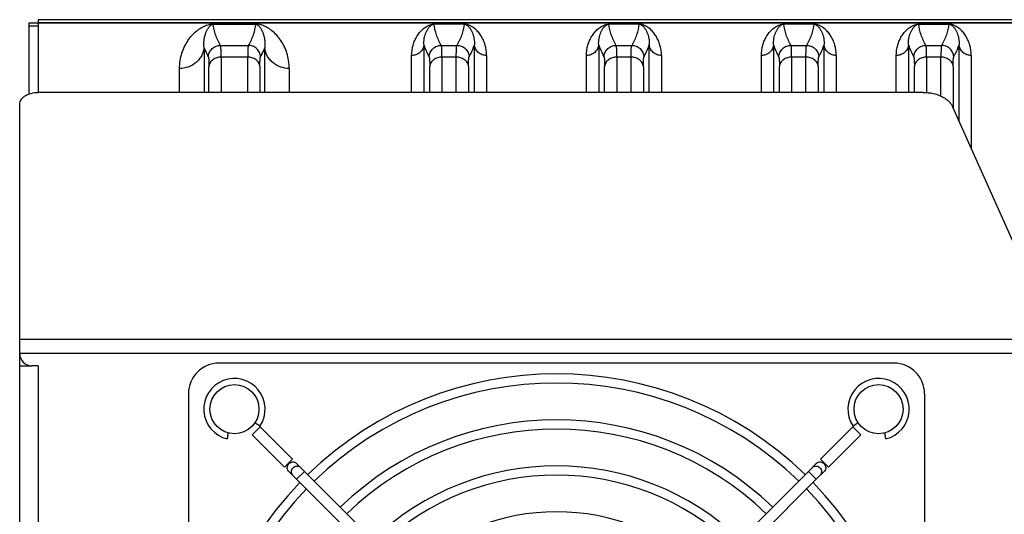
# Model space of a CAD drawing. Extents: x -849 to 1181, y 8 to 1248.
# Tile 2 of 35: x -482 to -321, y 322 to 403. Entities that reach past the tile are written whole.
import ezdxf

# ---------------------------------------------------------------- set-up
doc = ezdxf.new("R2010")
doc.units = 0
doc.header["$LTSCALE"] = 65.395
doc.layers.get('0').update_dxf_attribs({"linetype": 'CONTINUOUS'})

msp = doc.modelspace()

# ---------------------------------------------------------------- linework, layer by layer
at = {"color": 6, "linetype": 'CONTINUOUS'}
for p, q in [((-480.23, 402.03), (-480.23, 390.41)), ((-480.23, 402.03), (-478.73, 402.03)), ((-480.23, 401.53), (-478.73, 401.53)), ((-478.73, 402.53), (-478.73, 402.03)), ((-295.23, 402.53), (-478.73, 402.53)), ((-478.73, 402.02), (-478.73, 390.67)), ((-334.47, 390.67), (-478.73, 390.67)), ((-481.73, 348.13), (-481.73, 388.74)), ((-329.66, 388.34), (-319.43, 365.39)), ((-481.73, 226.97), (-481.73, 346.09)), ((-339.23, 346.53), (-449.23, 346.53)), ((-454.23, 341.53), (-454.23, 231.53)), ((-334.23, 341.53), (-334.23, 231.53)), ((-447.91, 334.17), (-448.03, 334.2)), ((-399.11, 290.14), (-436.59, 327.62)), ((-397.84, 291.41), (-435.32, 328.89)), ((-390.63, 291.41), (-353.15, 328.89)), ((-351.88, 327.62), (-389.35, 290.14))]:
    msp.add_line(p, q, dxfattribs=at)
at = {"color": 2, "linetype": 'CONTINUOUS'}
for p, q in [((-478.73, 402.03), (-478.73, 402.02)), ((-309.73, 402.03), (-478.73, 402.03)), ((-478.73, 402.02), (-308.08, 402.02)), ((-481.73, 346.09), (-481.73, 348.13)), ((-481.73, 346.09), (-479.78, 346.09)), ((-480.23, 346.09), (-480.23, 346.16)), ((-478.73, 346.09), (-479.73, 346.09)), ((-443.83, 334.86), (-442.56, 336.13)), ((-442.57, 336.26), (-443.41, 336.81)), ((-442.56, 336.13), (-437.28, 330.85)), ((-351.19, 330.85), (-345.91, 336.13)), ((-345.91, 336.13), (-344.63, 334.86)), ((-345.06, 336.81), (-345.89, 336.26)), ((-438.55, 329.58), (-443.83, 334.86)), ((-344.63, 334.86), (-349.92, 329.58)), ((-437.28, 330.85), (-438.55, 329.58)), ((-349.92, 329.58), (-351.19, 330.85)), ((-436.64, 330.21), (-435.32, 328.89)), ((-353.15, 328.89), (-351.83, 330.21)), ((-436.59, 327.62), (-437.91, 328.93)), ((-350.56, 328.93), (-351.88, 327.62))]:
    msp.add_line(p, q, dxfattribs=at)
at = {"color": 9, "linetype": 'CONTINUOUS'}
for p, q in [((-450.18, 401.82), (-450.18, 401.79)), ((-450.18, 401.82), (-443.29, 401.82)), ((-443.29, 401.79), (-450.18, 401.79)), ((-443.29, 401.79), (-443.29, 401.82)), ((-414.18, 401.81), (-414.18, 401.8)), ((-409.29, 401.81), (-414.18, 401.81)), ((-409.29, 401.8), (-414.18, 401.8)), ((-409.29, 401.81), (-409.29, 401.8)), ((-385.68, 401.81), (-385.68, 401.8)), ((-380.79, 401.81), (-385.68, 401.81)), ((-380.79, 401.8), (-385.68, 401.8)), ((-380.79, 401.81), (-380.79, 401.8)), ((-357.18, 401.81), (-357.18, 401.8)), ((-352.29, 401.81), (-357.18, 401.81)), ((-352.29, 401.8), (-357.18, 401.8)), ((-352.29, 401.81), (-352.29, 401.8)), ((-335.18, 401.8), (-335.18, 401.81)), ((-335.18, 401.81), (-330.29, 401.81)), ((-330.29, 401.8), (-335.18, 401.8)), ((-330.29, 401.8), (-330.29, 401.81)), ((-449, 398.35), (-444.47, 398.35)), ((-415.85, 398.43), (-415.85, 390.67)), ((-413, 398.35), (-410.47, 398.35)), ((-407.62, 390.67), (-407.62, 398.43)), ((-387.35, 398.43), (-387.35, 390.67)), ((-384.5, 398.35), (-381.97, 398.35)), ((-379.12, 390.67), (-379.12, 398.43)), ((-358.85, 398.43), (-358.85, 390.67)), ((-356, 398.35), (-353.47, 398.35)), ((-350.62, 390.67), (-350.62, 398.43)), ((-336.85, 398.43), (-336.85, 390.67)), ((-334, 398.35), (-331.47, 398.35)), ((-328.62, 385.99), (-328.62, 398.43)), ((-451.69, 397.97), (-451.69, 390.67)), ((-448.9, 396.44), (-448.9, 390.67)), ((-444.57, 396.44), (-448.9, 396.44)), ((-444.57, 390.67), (-444.57, 396.44)), ((-441.78, 390.67), (-441.78, 397.97)), ((-417.84, 390.67), (-417.84, 396.7)), ((-412.9, 396.44), (-412.9, 390.67)), ((-410.57, 396.44), (-412.9, 396.44)), ((-410.57, 390.67), (-410.57, 396.44)), ((-405.62, 396.7), (-405.62, 390.67)), ((-389.34, 390.67), (-389.34, 396.7)), ((-384.4, 396.44), (-384.4, 390.67)), ((-382.07, 396.44), (-384.4, 396.44)), ((-382.07, 390.67), (-382.07, 396.44)), ((-377.12, 396.7), (-377.12, 390.67)), ((-360.84, 390.67), (-360.84, 396.7)), ((-355.9, 396.44), (-355.9, 390.67)), ((-353.57, 396.44), (-355.9, 396.44)), ((-353.57, 390.67), (-353.57, 396.44)), ((-348.62, 396.7), (-348.62, 390.67)), ((-338.84, 390.67), (-338.84, 396.7)), ((-333.9, 396.44), (-333.9, 390.65)), ((-331.57, 396.44), (-333.9, 396.44)), ((-331.57, 390.07), (-331.57, 396.44)), ((-326.62, 396.7), (-326.62, 381.53)), ((-450.89, 390.67), (-450.89, 394.91)), ((-442.57, 394.91), (-442.57, 390.67)), ((-414.89, 390.67), (-414.89, 394.91)), ((-408.57, 394.91), (-408.57, 390.67)), ((-386.39, 390.67), (-386.39, 394.91)), ((-380.07, 394.91), (-380.07, 390.67)), ((-357.89, 390.67), (-357.89, 394.91)), ((-351.57, 394.91), (-351.57, 390.67)), ((-335.89, 390.67), (-335.89, 394.91)), ((-329.57, 394.91), (-329.57, 388.14)), ((-455.68, 390.67), (-455.68, 394.58)), ((-437.79, 394.58), (-437.79, 390.67)), ((-481.73, 350.43), (-319.23, 350.43)), ((-319.23, 348.13), (-481.73, 348.13)), ((-478.73, 346.09), (-478.73, 226.97)), ((-435.32, 328.89), (-436.59, 327.62)), ((-351.88, 327.62), (-353.15, 328.89))]:
    msp.add_line(p, q, dxfattribs=at)
at = {"color": 6, "linetype": 'CONTINUOUS'}
for centre in [(-446.73, 339.03), (-341.73, 339.03)]:
    msp.add_circle(centre, 4, dxfattribs=at)
for centre, radius, start, end in [((-479.73, 348.09), 2, 180, 270), ((-449.23, 341.53), 5, 90, 180), ((-339.23, 341.53), 5, 0, 90), ((-394.23, 286.53), 58.25, 45.8853, 134.1147), ((-394.23, 286.53), 56.75, 45.9087, 134.0913), ((-394.23, 286.53), 50.75, 46.0162, 133.9838), ((-394.23, 286.53), 49.25, 46.0471, 133.9529), ((-394.23, 286.53), 43.25, 46.1924, 133.8076), ((-394.23, 286.53), 41.75, 46.2353, 133.7647), ((-394.23, 286.53), 58.25, 135.8854, 224.1147), ((-394.23, 286.53), 56.75, 135.9088, 224.0913), ((-394.23, 286.53), 56.75, 315.9087, 44.0912), ((-394.23, 286.53), 58.25, 315.8853, 44.1146), ((-394.23, 286.53), 35.75, 46.4427, 133.5573)]:
    msp.add_arc(centre, radius, start, end, dxfattribs=at)
at = {"color": 2, "linetype": 'CONTINUOUS'}
for centre, radius, start, end in [((-446.73, 339.03), 5, 326.3077, 256.4239), ((-341.73, 339.03), 5, 283.5761, 213.6923), ((-408.84, 329.96), 39.28, 172.3798, 172.5286), ((-380, 329.91), 39.67, 7.4722, 7.6196)]:
    msp.add_arc(centre, radius, start, end, dxfattribs=at)
at = {"color": 9, "linetype": 'CONTINUOUS'}
for points, knots in [([(-455.68, 394.58), (-455.68, 395.02), (-455.61, 395.86), (-455.32, 397.07), (-454.89, 398.16), (-454.33, 399.13), (-453.66, 400), (-453, 400.63), (-452.4, 401.07), (-451.88, 401.38), (-451.36, 401.61), (-450.78, 401.78), (-450.41, 401.82), (-450.18, 401.82)], [0, 0, 0, 0, 0.131706, 0.255219, 0.372417, 0.484901, 0.594375, 0.703423, 0.759473, 0.818726, 0.886643, 0.930283, 1, 1, 1, 1]), ([(-451.69, 397.97), (-451.73, 398.37), (-451.73, 398.95), (-451.6, 399.69), (-451.46, 400.2), (-451.28, 400.66), (-451.08, 401.02), (-450.9, 401.29), (-450.77, 401.45), (-450.66, 401.57), (-450.55, 401.66), (-450.4, 401.75), (-450.26, 401.79), (-450.18, 401.79)], [0, 0, 0, 0, 0.271763, 0.396433, 0.514966, 0.628429, 0.738322, 0.792881, 0.848411, 0.877349, 0.90819, 0.943742, 1, 1, 1, 1]), ([(-449, 398.35), (-449.32, 398.89), (-449.84, 400), (-450.12, 401.21), (-450.18, 401.79)], [0, 0, 0, 0, 0.518002, 1, 1, 1, 1]), ([(-443.29, 401.79), (-443.35, 401.21), (-443.62, 400), (-444.15, 398.89), (-444.47, 398.35)], [0, 0, 0, 0, 0.482115, 1, 1, 1, 1]), ([(-437.79, 394.58), (-437.79, 395.02), (-437.86, 395.86), (-438.14, 397.07), (-438.57, 398.16), (-439.13, 399.13), (-439.81, 400), (-440.47, 400.63), (-441.07, 401.07), (-441.59, 401.38), (-442.11, 401.61), (-442.68, 401.78), (-443.06, 401.82), (-443.29, 401.82)], [0, 0, 0, 0, 0.131706, 0.255219, 0.372417, 0.484901, 0.594375, 0.703423, 0.759473, 0.818726, 0.886642, 0.930283, 1, 1, 1, 1]), ([(-443.29, 401.79), (-443.2, 401.79), (-443.07, 401.75), (-442.92, 401.66), (-442.81, 401.57), (-442.69, 401.45), (-442.56, 401.29), (-442.38, 401.02), (-442.19, 400.66), (-442.01, 400.2), (-441.87, 399.69), (-441.74, 398.95), (-441.74, 398.37), (-441.78, 397.97)], [0, 0, 0, 0, 0.056218, 0.091766, 0.122606, 0.151544, 0.207077, 0.261639, 0.371538, 0.485008, 0.603547, 0.728224, 1, 1, 1, 1]), ([(-417.84, 396.7), (-417.84, 397.27), (-417.73, 398.11), (-417.35, 399.14), (-417, 399.83), (-416.57, 400.44), (-416.14, 400.9), (-415.74, 401.23), (-415.39, 401.46), (-415.03, 401.64), (-414.62, 401.77), (-414.35, 401.81), (-414.18, 401.81)], [0, 0, 0, 0, 0.250049, 0.365921, 0.477483, 0.58639, 0.69532, 0.75159, 0.811397, 0.88052, 0.925384, 1, 1, 1, 1]), ([(-415.85, 398.43), (-415.87, 398.78), (-415.84, 399.3), (-415.69, 399.95), (-415.54, 400.4), (-415.34, 400.81), (-415.14, 401.12), (-414.95, 401.36), (-414.79, 401.53), (-414.62, 401.66), (-414.41, 401.76), (-414.27, 401.79), (-414.18, 401.8)], [0, 0, 0, 0, 0.261235, 0.382013, 0.497592, 0.609173, 0.718644, 0.773859, 0.831068, 0.894539, 0.933895, 1, 1, 1, 1]), ([(-413, 398.35), (-413.32, 398.89), (-413.84, 400.01), (-414.12, 401.21), (-414.18, 401.8)], [0, 0, 0, 0, 0.517956, 1, 1, 1, 1]), ([(-409.29, 401.8), (-409.35, 401.21), (-409.62, 400.01), (-410.15, 398.89), (-410.47, 398.35)], [0, 0, 0, 0, 0.482029, 1, 1, 1, 1]), ([(-405.62, 396.7), (-405.62, 397.27), (-405.74, 398.11), (-406.11, 399.14), (-406.47, 399.83), (-406.9, 400.44), (-407.33, 400.9), (-407.73, 401.23), (-408.08, 401.46), (-408.43, 401.64), (-408.85, 401.77), (-409.12, 401.81), (-409.29, 401.81)], [0, 0, 0, 0, 0.250049, 0.365921, 0.477483, 0.58639, 0.69532, 0.75159, 0.811397, 0.88052, 0.925384, 1, 1, 1, 1]), ([(-409.29, 401.8), (-409.2, 401.79), (-409.05, 401.76), (-408.85, 401.66), (-408.68, 401.53), (-408.51, 401.36), (-408.33, 401.12), (-408.13, 400.81), (-407.93, 400.4), (-407.78, 399.95), (-407.63, 399.3), (-407.6, 398.78), (-407.62, 398.43)], [0, 0, 0, 0, 0.066115, 0.105473, 0.168944, 0.226153, 0.281367, 0.390836, 0.502416, 0.617993, 0.738769, 1, 1, 1, 1]), ([(-389.34, 396.7), (-389.34, 397.27), (-389.23, 398.11), (-388.85, 399.14), (-388.5, 399.83), (-388.07, 400.44), (-387.64, 400.9), (-387.24, 401.23), (-386.89, 401.46), (-386.53, 401.64), (-386.12, 401.77), (-385.85, 401.81), (-385.68, 401.81)], [0, 0, 0, 0, 0.250049, 0.365921, 0.477483, 0.58639, 0.69532, 0.75159, 0.811397, 0.88052, 0.925384, 1, 1, 1, 1]), ([(-387.35, 398.43), (-387.37, 398.78), (-387.34, 399.3), (-387.19, 399.95), (-387.04, 400.4), (-386.84, 400.81), (-386.64, 401.12), (-386.45, 401.36), (-386.29, 401.53), (-386.12, 401.66), (-385.91, 401.76), (-385.77, 401.79), (-385.68, 401.8)], [0, 0, 0, 0, 0.261234, 0.38201, 0.497589, 0.60917, 0.71864, 0.773855, 0.831064, 0.894535, 0.933892, 1, 1, 1, 1]), ([(-384.5, 398.35), (-384.82, 398.89), (-385.34, 400.01), (-385.62, 401.21), (-385.68, 401.8)], [0, 0, 0, 0, 0.51796, 1, 1, 1, 1]), ([(-380.79, 401.8), (-380.85, 401.21), (-381.12, 400.01), (-381.65, 398.89), (-381.97, 398.35)], [0, 0, 0, 0, 0.482026, 1, 1, 1, 1]), ([(-377.12, 396.7), (-377.12, 397.27), (-377.24, 398.11), (-377.61, 399.14), (-377.97, 399.83), (-378.4, 400.44), (-378.83, 400.9), (-379.23, 401.23), (-379.58, 401.46), (-379.93, 401.64), (-380.35, 401.77), (-380.62, 401.81), (-380.79, 401.81)], [0, 0, 0, 0, 0.250049, 0.365921, 0.477483, 0.58639, 0.69532, 0.75159, 0.811397, 0.88052, 0.925384, 1, 1, 1, 1]), ([(-380.79, 401.8), (-380.7, 401.79), (-380.55, 401.76), (-380.35, 401.66), (-380.18, 401.53), (-380.01, 401.36), (-379.83, 401.12), (-379.63, 400.81), (-379.43, 400.4), (-379.28, 399.95), (-379.13, 399.3), (-379.1, 398.78), (-379.12, 398.43)], [0, 0, 0, 0, 0.066117, 0.105475, 0.168947, 0.226155, 0.28137, 0.390838, 0.502417, 0.617994, 0.73877, 1, 1, 1, 1]), ([(-360.84, 396.7), (-360.84, 397.27), (-360.73, 398.11), (-360.35, 399.14), (-360, 399.83), (-359.57, 400.44), (-359.14, 400.9), (-358.74, 401.23), (-358.39, 401.46), (-358.03, 401.64), (-357.62, 401.77), (-357.35, 401.81), (-357.18, 401.81)], [0, 0, 0, 0, 0.250049, 0.365921, 0.477483, 0.586391, 0.69532, 0.75159, 0.811397, 0.88052, 0.925384, 1, 1, 1, 1]), ([(-358.85, 398.43), (-358.87, 398.78), (-358.84, 399.3), (-358.69, 399.95), (-358.54, 400.4), (-358.34, 400.81), (-358.14, 401.12), (-357.95, 401.36), (-357.79, 401.53), (-357.62, 401.66), (-357.41, 401.76), (-357.27, 401.79), (-357.18, 401.8)], [0, 0, 0, 0, 0.261236, 0.382014, 0.497594, 0.609175, 0.718646, 0.773861, 0.83107, 0.894541, 0.933897, 1, 1, 1, 1]), ([(-356, 398.35), (-356.32, 398.89), (-356.84, 400.01), (-357.12, 401.21), (-357.18, 401.8)], [0, 0, 0, 0, 0.517953, 1, 1, 1, 1]), ([(-352.29, 401.8), (-352.35, 401.21), (-352.62, 400.01), (-353.15, 398.89), (-353.47, 398.35)], [0, 0, 0, 0, 0.482034, 1, 1, 1, 1]), ([(-348.62, 396.7), (-348.62, 397.27), (-348.74, 398.11), (-349.11, 399.14), (-349.47, 399.83), (-349.9, 400.44), (-350.33, 400.9), (-350.73, 401.23), (-351.08, 401.46), (-351.43, 401.64), (-351.85, 401.77), (-352.12, 401.81), (-352.29, 401.81)], [0, 0, 0, 0, 0.250049, 0.365921, 0.477483, 0.58639, 0.69532, 0.751589, 0.811397, 0.88052, 0.925384, 1, 1, 1, 1]), ([(-352.29, 401.8), (-352.2, 401.79), (-352.05, 401.76), (-351.85, 401.66), (-351.68, 401.53), (-351.51, 401.36), (-351.33, 401.12), (-351.13, 400.81), (-350.93, 400.4), (-350.78, 399.95), (-350.63, 399.3), (-350.6, 398.78), (-350.62, 398.43)], [0, 0, 0, 0, 0.066112, 0.105469, 0.168941, 0.226149, 0.281364, 0.390834, 0.502413, 0.617991, 0.738768, 1, 1, 1, 1]), ([(-338.84, 396.7), (-338.84, 397.27), (-338.73, 398.11), (-338.35, 399.14), (-338, 399.83), (-337.57, 400.44), (-337.14, 400.9), (-336.74, 401.23), (-336.39, 401.46), (-336.03, 401.64), (-335.62, 401.77), (-335.35, 401.81), (-335.18, 401.81)], [0, 0, 0, 0, 0.250049, 0.365921, 0.477483, 0.58639, 0.69532, 0.75159, 0.811397, 0.88052, 0.925384, 1, 1, 1, 1]), ([(-336.85, 398.43), (-336.87, 398.78), (-336.84, 399.3), (-336.69, 399.95), (-336.54, 400.4), (-336.34, 400.81), (-336.14, 401.12), (-335.95, 401.36), (-335.79, 401.53), (-335.62, 401.66), (-335.41, 401.76), (-335.27, 401.79), (-335.18, 401.8)], [0, 0, 0, 0, 0.261252, 0.382037, 0.497624, 0.609213, 0.71869, 0.773908, 0.831119, 0.89459, 0.93394, 1, 1, 1, 1]), ([(-334, 398.35), (-334.32, 398.89), (-334.84, 400.01), (-335.12, 401.21), (-335.18, 401.8)], [0, 0, 0, 0, 0.518015, 1, 1, 1, 1]), ([(-330.29, 401.8), (-330.35, 401.21), (-330.62, 400.01), (-331.15, 398.89), (-331.47, 398.35)], [0, 0, 0, 0, 0.482101, 1, 1, 1, 1]), ([(-326.62, 396.7), (-326.62, 397.27), (-326.74, 398.11), (-327.11, 399.14), (-327.47, 399.83), (-327.9, 400.44), (-328.33, 400.9), (-328.73, 401.23), (-329.08, 401.46), (-329.43, 401.64), (-329.85, 401.77), (-330.12, 401.81), (-330.29, 401.81)], [0, 0, 0, 0, 0.250049, 0.365921, 0.477483, 0.58639, 0.69532, 0.751589, 0.811397, 0.88052, 0.925384, 1, 1, 1, 1]), ([(-330.29, 401.8), (-330.2, 401.79), (-330.05, 401.76), (-329.85, 401.66), (-329.68, 401.53), (-329.51, 401.36), (-329.33, 401.12), (-329.13, 400.81), (-328.93, 400.4), (-328.78, 399.95), (-328.63, 399.3), (-328.6, 398.78), (-328.62, 398.43)], [0, 0, 0, 0, 0.06602, 0.105364, 0.168834, 0.226047, 0.281269, 0.390753, 0.502348, 0.617942, 0.738734, 1, 1, 1, 1]), ([(-450.99, 396.5), (-450.98, 396.74), (-450.85, 397.23), (-450.39, 397.85), (-449.74, 398.25), (-449.24, 398.35), (-449, 398.35)], [0, 0, 0, 0, 0.240839, 0.499771, 0.758844, 1, 1, 1, 1]), ([(-448.9, 396.44), (-448.9, 396.69), (-448.9, 397.04), (-448.91, 397.48), (-448.92, 397.74), (-448.94, 397.96), (-448.95, 398.13), (-448.97, 398.26), (-448.99, 398.32), (-449, 398.35)], [0, 0, 0, 0, 0.389012, 0.550013, 0.687833, 0.801974, 0.892079, 0.957993, 1, 1, 1, 1]), ([(-444.46, 398.35), (-444.48, 398.32), (-444.49, 398.26), (-444.51, 398.13), (-444.53, 397.96), (-444.54, 397.74), (-444.55, 397.48), (-444.56, 397.04), (-444.57, 396.69), (-444.57, 396.44)], [0, 0, 0, 0, 0.042007, 0.10792, 0.198026, 0.312166, 0.449987, 0.610988, 1, 1, 1, 1]), ([(-442.47, 396.5), (-442.49, 396.74), (-442.62, 397.23), (-443.07, 397.85), (-443.73, 398.26), (-444.23, 398.35), (-444.47, 398.35)], [0, 0, 0, 0, 0.240873, 0.499841, 0.758911, 1, 1, 1, 1]), ([(-415.85, 398.43), (-415.87, 398.2), (-416.01, 397.74), (-416.46, 397.16), (-417.12, 396.78), (-417.61, 396.7), (-417.84, 396.7)], [0, 0, 0, 0, 0.235074, 0.491405, 0.753029, 1, 1, 1, 1]), ([(-415.85, 398.43), (-415.8, 398.27), (-415.56, 397.6), (-415.26, 396.97), (-414.99, 396.5)], [0, 0, 0, 0, 0.241718, 1, 1, 1, 1]), ([(-414.99, 396.5), (-414.98, 396.74), (-414.85, 397.23), (-414.39, 397.85), (-413.74, 398.25), (-413.24, 398.35), (-413, 398.35)], [0, 0, 0, 0, 0.240839, 0.499771, 0.758844, 1, 1, 1, 1]), ([(-412.9, 396.44), (-412.9, 396.69), (-412.9, 397.04), (-412.91, 397.48), (-412.92, 397.74), (-412.94, 397.96), (-412.95, 398.13), (-412.97, 398.26), (-412.99, 398.32), (-413, 398.35)], [0, 0, 0, 0, 0.389012, 0.550013, 0.687833, 0.801974, 0.892079, 0.957993, 1, 1, 1, 1]), ([(-410.57, 396.44), (-410.57, 396.69), (-410.56, 397.04), (-410.55, 397.48), (-410.54, 397.74), (-410.53, 397.96), (-410.51, 398.13), (-410.49, 398.26), (-410.48, 398.32), (-410.46, 398.35)], [0, 0, 0, 0, 0.389012, 0.550013, 0.687833, 0.801974, 0.892079, 0.957993, 1, 1, 1, 1]), ([(-410.46, 398.35), (-410.23, 398.35), (-409.73, 398.25), (-409.07, 397.85), (-408.62, 397.23), (-408.49, 396.74), (-408.47, 396.5)], [0, 0, 0, 0, 0.241156, 0.500229, 0.759161, 1, 1, 1, 1]), ([(-408.47, 396.5), (-408.38, 396.66), (-408.05, 397.28), (-407.77, 397.93), (-407.62, 398.43)], [0, 0, 0, 0, 0.258854, 1, 1, 1, 1]), ([(-405.62, 396.7), (-405.86, 396.7), (-406.35, 396.78), (-407, 397.16), (-407.46, 397.74), (-407.6, 398.2), (-407.62, 398.43)], [0, 0, 0, 0, 0.246971, 0.508595, 0.764926, 1, 1, 1, 1]), ([(-387.35, 398.43), (-387.37, 398.2), (-387.51, 397.74), (-387.96, 397.16), (-388.62, 396.78), (-389.11, 396.7), (-389.34, 396.7)], [0, 0, 0, 0, 0.235074, 0.491405, 0.753029, 1, 1, 1, 1]), ([(-387.35, 398.43), (-387.3, 398.27), (-387.06, 397.6), (-386.76, 396.97), (-386.49, 396.5)], [0, 0, 0, 0, 0.241733, 1, 1, 1, 1]), ([(-386.49, 396.5), (-386.48, 396.74), (-386.35, 397.23), (-385.89, 397.85), (-385.24, 398.25), (-384.74, 398.35), (-384.5, 398.35)], [0, 0, 0, 0, 0.240839, 0.499771, 0.758844, 1, 1, 1, 1]), ([(-384.4, 396.44), (-384.4, 396.69), (-384.4, 397.04), (-384.41, 397.48), (-384.42, 397.74), (-384.44, 397.96), (-384.45, 398.13), (-384.47, 398.26), (-384.49, 398.32), (-384.5, 398.35)], [0, 0, 0, 0, 0.389012, 0.550013, 0.687833, 0.801974, 0.892079, 0.957993, 1, 1, 1, 1]), ([(-382.07, 396.44), (-382.07, 396.69), (-382.06, 397.04), (-382.05, 397.48), (-382.04, 397.74), (-382.03, 397.96), (-382.01, 398.13), (-381.99, 398.26), (-381.98, 398.32), (-381.96, 398.35)], [0, 0, 0, 0, 0.389012, 0.550013, 0.687833, 0.801974, 0.892079, 0.957993, 1, 1, 1, 1]), ([(-381.96, 398.35), (-381.73, 398.35), (-381.23, 398.25), (-380.57, 397.85), (-380.12, 397.23), (-379.99, 396.74), (-379.97, 396.5)], [0, 0, 0, 0, 0.241156, 0.500229, 0.759161, 1, 1, 1, 1]), ([(-379.97, 396.5), (-379.88, 396.66), (-379.55, 397.28), (-379.27, 397.93), (-379.12, 398.43)], [0, 0, 0, 0, 0.258854, 1, 1, 1, 1]), ([(-377.12, 396.7), (-377.36, 396.7), (-377.85, 396.78), (-378.5, 397.16), (-378.96, 397.74), (-379.1, 398.2), (-379.12, 398.43)], [0, 0, 0, 0, 0.246971, 0.508595, 0.764926, 1, 1, 1, 1]), ([(-358.85, 398.43), (-358.87, 398.2), (-359.01, 397.74), (-359.46, 397.16), (-360.12, 396.78), (-360.61, 396.7), (-360.84, 396.7)], [0, 0, 0, 0, 0.235074, 0.491405, 0.753029, 1, 1, 1, 1]), ([(-358.85, 398.43), (-358.8, 398.27), (-358.56, 397.6), (-358.26, 396.97), (-357.99, 396.5)], [0, 0, 0, 0, 0.241718, 1, 1, 1, 1]), ([(-357.99, 396.5), (-357.98, 396.74), (-357.85, 397.23), (-357.39, 397.85), (-356.74, 398.25), (-356.24, 398.35), (-356, 398.35)], [0, 0, 0, 0, 0.240839, 0.499771, 0.758844, 1, 1, 1, 1]), ([(-355.9, 396.44), (-355.9, 396.69), (-355.9, 397.04), (-355.91, 397.48), (-355.92, 397.74), (-355.94, 397.96), (-355.95, 398.13), (-355.97, 398.26), (-355.99, 398.32), (-356, 398.35)], [0, 0, 0, 0, 0.389012, 0.550013, 0.687833, 0.801974, 0.892079, 0.957993, 1, 1, 1, 1]), ([(-353.57, 396.44), (-353.57, 396.69), (-353.56, 397.04), (-353.55, 397.48), (-353.54, 397.74), (-353.53, 397.96), (-353.51, 398.13), (-353.49, 398.26), (-353.48, 398.32), (-353.46, 398.35)], [0, 0, 0, 0, 0.389012, 0.550013, 0.687833, 0.801974, 0.892079, 0.957993, 1, 1, 1, 1]), ([(-353.46, 398.35), (-353.23, 398.35), (-352.73, 398.25), (-352.07, 397.85), (-351.62, 397.23), (-351.49, 396.74), (-351.47, 396.5)], [0, 0, 0, 0, 0.241156, 0.500229, 0.759161, 1, 1, 1, 1]), ([(-351.47, 396.5), (-351.38, 396.66), (-351.05, 397.28), (-350.77, 397.93), (-350.62, 398.43)], [0, 0, 0, 0, 0.258853, 1, 1, 1, 1]), ([(-348.62, 396.7), (-348.86, 396.7), (-349.35, 396.78), (-350, 397.16), (-350.46, 397.74), (-350.6, 398.2), (-350.62, 398.43)], [0, 0, 0, 0, 0.246971, 0.508595, 0.764926, 1, 1, 1, 1]), ([(-336.85, 398.43), (-336.87, 398.2), (-337.01, 397.74), (-337.46, 397.16), (-338.12, 396.78), (-338.61, 396.7), (-338.84, 396.7)], [0, 0, 0, 0, 0.235074, 0.491405, 0.753029, 1, 1, 1, 1]), ([(-336.85, 398.43), (-336.8, 398.27), (-336.56, 397.6), (-336.26, 396.97), (-335.99, 396.5)], [0, 0, 0, 0, 0.24173, 1, 1, 1, 1]), ([(-335.99, 396.5), (-335.98, 396.74), (-335.85, 397.23), (-335.39, 397.85), (-334.74, 398.25), (-334.24, 398.35), (-334, 398.35)], [0, 0, 0, 0, 0.240839, 0.499771, 0.758844, 1, 1, 1, 1]), ([(-333.9, 396.44), (-333.9, 396.69), (-333.9, 397.04), (-333.91, 397.48), (-333.92, 397.74), (-333.94, 397.96), (-333.95, 398.13), (-333.97, 398.26), (-333.99, 398.32), (-334, 398.35)], [0, 0, 0, 0, 0.389012, 0.550013, 0.687833, 0.801974, 0.892079, 0.957993, 1, 1, 1, 1]), ([(-331.46, 398.35), (-331.48, 398.32), (-331.49, 398.26), (-331.51, 398.13), (-331.53, 397.96), (-331.54, 397.74), (-331.55, 397.48), (-331.56, 397.04), (-331.57, 396.69), (-331.57, 396.44)], [0, 0, 0, 0, 0.042007, 0.10792, 0.198026, 0.312166, 0.449987, 0.610988, 1, 1, 1, 1]), ([(-329.47, 396.5), (-329.49, 396.74), (-329.62, 397.23), (-330.07, 397.85), (-330.73, 398.26), (-331.23, 398.35), (-331.47, 398.35)], [0, 0, 0, 0, 0.240874, 0.499842, 0.758911, 1, 1, 1, 1]), ([(-329.47, 396.5), (-329.38, 396.66), (-329.05, 397.28), (-328.77, 397.93), (-328.62, 398.43)], [0, 0, 0, 0, 0.258853, 1, 1, 1, 1]), ([(-326.62, 396.7), (-326.86, 396.7), (-327.35, 396.78), (-328, 397.16), (-328.46, 397.74), (-328.6, 398.2), (-328.62, 398.43)], [0, 0, 0, 0, 0.246971, 0.508595, 0.764926, 1, 1, 1, 1]), ([(-451.69, 397.97), (-451.71, 397.76), (-451.8, 397.32), (-452.05, 396.68), (-452.44, 396.07), (-453.13, 395.36), (-454.22, 394.74), (-455.2, 394.58), (-455.68, 394.58)], [0, 0, 0, 0, 0.113277, 0.233434, 0.359423, 0.489561, 0.751588, 1, 1, 1, 1]), ([(-451.69, 397.97), (-451.64, 397.85), (-451.44, 397.35), (-451.2, 396.86), (-450.99, 396.5)], [0, 0, 0, 0, 0.243523, 1, 1, 1, 1]), ([(-450.99, 396.5), (-450.98, 396.48), (-450.97, 396.43), (-450.95, 396.32), (-450.93, 396.18), (-450.92, 396), (-450.91, 395.78), (-450.9, 395.41), (-450.89, 395.12), (-450.89, 394.91)], [0, 0, 0, 0, 0.042897, 0.109219, 0.199422, 0.313487, 0.451183, 0.611945, 1, 1, 1, 1]), ([(-448.9, 396.44), (-449.14, 396.44), (-449.62, 396.37), (-450.27, 396.05), (-450.73, 395.54), (-450.87, 395.11), (-450.89, 394.91)], [0, 0, 0, 0, 0.259558, 0.527558, 0.778672, 1, 1, 1, 1]), ([(-442.57, 394.91), (-442.59, 395.11), (-442.73, 395.54), (-443.2, 396.05), (-443.85, 396.37), (-444.33, 396.44), (-444.57, 396.44)], [0, 0, 0, 0, 0.221328, 0.472442, 0.740442, 1, 1, 1, 1]), ([(-442.57, 394.91), (-442.57, 395.12), (-442.57, 395.41), (-442.56, 395.78), (-442.55, 396), (-442.54, 396.18), (-442.52, 396.32), (-442.5, 396.43), (-442.48, 396.48), (-442.47, 396.5)], [0, 0, 0, 0, 0.388039, 0.548793, 0.686484, 0.800554, 0.890765, 0.957097, 1, 1, 1, 1]), ([(-442.47, 396.5), (-442.4, 396.62), (-442.15, 397.1), (-441.92, 397.6), (-441.78, 397.97)], [0, 0, 0, 0, 0.256739, 1, 1, 1, 1]), ([(-437.79, 394.58), (-438.26, 394.58), (-439.24, 394.74), (-440.33, 395.36), (-441.02, 396.07), (-441.42, 396.68), (-441.67, 397.32), (-441.76, 397.76), (-441.78, 397.97)], [0, 0, 0, 0, 0.248412, 0.510439, 0.640577, 0.766566, 0.886723, 1, 1, 1, 1]), ([(-414.99, 396.5), (-414.98, 396.48), (-414.97, 396.43), (-414.95, 396.32), (-414.93, 396.18), (-414.92, 396), (-414.91, 395.78), (-414.9, 395.41), (-414.89, 395.12), (-414.89, 394.91)], [0, 0, 0, 0, 0.042888, 0.109203, 0.199402, 0.313466, 0.451163, 0.611929, 1, 1, 1, 1]), ([(-412.9, 396.44), (-413.14, 396.44), (-413.62, 396.37), (-414.27, 396.05), (-414.73, 395.54), (-414.87, 395.11), (-414.89, 394.91)], [0, 0, 0, 0, 0.259558, 0.527558, 0.778672, 1, 1, 1, 1]), ([(-408.57, 394.91), (-408.59, 395.11), (-408.73, 395.54), (-409.2, 396.05), (-409.85, 396.37), (-410.33, 396.44), (-410.57, 396.44)], [0, 0, 0, 0, 0.221328, 0.472442, 0.740442, 1, 1, 1, 1]), ([(-408.57, 394.91), (-408.57, 395.12), (-408.57, 395.41), (-408.56, 395.78), (-408.55, 396), (-408.54, 396.18), (-408.52, 396.32), (-408.5, 396.43), (-408.48, 396.48), (-408.47, 396.5)], [0, 0, 0, 0, 0.388054, 0.548816, 0.686511, 0.800577, 0.89078, 0.957103, 1, 1, 1, 1]), ([(-386.49, 396.5), (-386.48, 396.48), (-386.47, 396.43), (-386.45, 396.32), (-386.43, 396.18), (-386.42, 396), (-386.41, 395.78), (-386.4, 395.41), (-386.39, 395.12), (-386.39, 394.91)], [0, 0, 0, 0, 0.042897, 0.109219, 0.199422, 0.313487, 0.451183, 0.611945, 1, 1, 1, 1]), ([(-384.4, 396.44), (-384.64, 396.44), (-385.12, 396.37), (-385.77, 396.05), (-386.23, 395.54), (-386.37, 395.11), (-386.39, 394.91)], [0, 0, 0, 0, 0.259558, 0.527558, 0.778672, 1, 1, 1, 1]), ([(-380.07, 394.91), (-380.09, 395.11), (-380.23, 395.54), (-380.7, 396.05), (-381.35, 396.37), (-381.83, 396.44), (-382.07, 396.44)], [0, 0, 0, 0, 0.221328, 0.472442, 0.740442, 1, 1, 1, 1]), ([(-380.07, 394.91), (-380.07, 395.12), (-380.07, 395.41), (-380.06, 395.78), (-380.05, 396), (-380.04, 396.18), (-380.02, 396.32), (-380, 396.43), (-379.98, 396.48), (-379.97, 396.5)], [0, 0, 0, 0, 0.388054, 0.548816, 0.686511, 0.800577, 0.89078, 0.957103, 1, 1, 1, 1]), ([(-357.99, 396.5), (-357.98, 396.48), (-357.97, 396.43), (-357.95, 396.32), (-357.93, 396.18), (-357.92, 396), (-357.91, 395.78), (-357.9, 395.41), (-357.89, 395.12), (-357.89, 394.91)], [0, 0, 0, 0, 0.042888, 0.109204, 0.199403, 0.313466, 0.451163, 0.61193, 1, 1, 1, 1]), ([(-355.9, 396.44), (-356.14, 396.44), (-356.62, 396.37), (-357.27, 396.05), (-357.73, 395.54), (-357.87, 395.11), (-357.89, 394.91)], [0, 0, 0, 0, 0.259558, 0.527558, 0.778672, 1, 1, 1, 1]), ([(-351.57, 394.91), (-351.59, 395.11), (-351.73, 395.54), (-352.2, 396.05), (-352.85, 396.37), (-353.33, 396.44), (-353.57, 396.44)], [0, 0, 0, 0, 0.221328, 0.472442, 0.740442, 1, 1, 1, 1]), ([(-351.57, 394.91), (-351.57, 395.12), (-351.57, 395.41), (-351.56, 395.78), (-351.55, 396), (-351.54, 396.18), (-351.52, 396.32), (-351.5, 396.43), (-351.48, 396.48), (-351.47, 396.5)], [0, 0, 0, 0, 0.388054, 0.548816, 0.686511, 0.800577, 0.89078, 0.957103, 1, 1, 1, 1]), ([(-335.99, 396.5), (-335.98, 396.48), (-335.97, 396.43), (-335.95, 396.32), (-335.93, 396.18), (-335.92, 396), (-335.91, 395.78), (-335.9, 395.41), (-335.89, 395.12), (-335.89, 394.91)], [0, 0, 0, 0, 0.042897, 0.109219, 0.199422, 0.313487, 0.451183, 0.611945, 1, 1, 1, 1]), ([(-333.9, 396.44), (-334.14, 396.44), (-334.62, 396.37), (-335.27, 396.05), (-335.73, 395.54), (-335.87, 395.11), (-335.89, 394.91)], [0, 0, 0, 0, 0.259558, 0.527558, 0.778672, 1, 1, 1, 1]), ([(-329.57, 394.91), (-329.59, 395.11), (-329.73, 395.54), (-330.2, 396.05), (-330.85, 396.37), (-331.33, 396.44), (-331.57, 396.44)], [0, 0, 0, 0, 0.221328, 0.472442, 0.740442, 1, 1, 1, 1]), ([(-329.57, 394.91), (-329.57, 395.12), (-329.57, 395.41), (-329.56, 395.78), (-329.55, 396), (-329.54, 396.18), (-329.52, 396.32), (-329.5, 396.43), (-329.48, 396.48), (-329.47, 396.5)], [0, 0, 0, 0, 0.388039, 0.548793, 0.686485, 0.800554, 0.890765, 0.957097, 1, 1, 1, 1]), ([(-437.23, 328.26), (-437.3, 328.33), (-437.42, 328.52), (-437.47, 328.86), (-437.39, 329.19), (-437.25, 329.39), (-437.17, 329.47)], [0, 0, 0, 0, 0.238455, 0.48383, 0.738672, 1, 1, 1, 1]), ([(-437.17, 329.47), (-437.09, 329.55), (-436.89, 329.69), (-436.56, 329.77), (-436.22, 329.72), (-436.03, 329.6), (-435.96, 329.53)], [0, 0, 0, 0, 0.261328, 0.51617, 0.761545, 1, 1, 1, 1]), ([(-352.51, 329.53), (-352.43, 329.6), (-352.25, 329.72), (-351.91, 329.77), (-351.57, 329.69), (-351.38, 329.55), (-351.3, 329.47)], [0, 0, 0, 0, 0.238455, 0.48383, 0.738672, 1, 1, 1, 1]), ([(-351.3, 329.47), (-351.22, 329.39), (-351.08, 329.19), (-350.99, 328.86), (-351.04, 328.52), (-351.16, 328.33), (-351.24, 328.26)], [0, 0, 0, 0, 0.261328, 0.51617, 0.761545, 1, 1, 1, 1])]:
    msp.add_open_spline(points, degree=3, knots=knots, dxfattribs=at)
at = {"color": 6, "linetype": 'CONTINUOUS'}
for points, knots in [([(-481.73, 388.74), (-481.73, 388.87), (-481.69, 389.13), (-481.51, 389.5), (-481.23, 389.84), (-480.71, 390.24), (-479.86, 390.58), (-479.12, 390.67), (-478.73, 390.67)], [0, 0, 0, 0, 0.09747, 0.199912, 0.310955, 0.432322, 0.703592, 1, 1, 1, 1]), ([(-334.47, 390.67), (-333.94, 390.67), (-332.9, 390.57), (-331.69, 390.17), (-330.86, 389.7), (-330.35, 389.3), (-329.94, 388.85), (-329.74, 388.51), (-329.66, 388.34)], [0, 0, 0, 0, 0.284632, 0.552581, 0.676438, 0.792151, 0.8997, 1, 1, 1, 1])]:
    msp.add_open_spline(points, degree=3, knots=knots, dxfattribs=at)
at = {"color": 2, "linetype": 'CONTINUOUS'}
for points, knots in [([(-447.79, 335.07), (-447.8, 335.01), (-447.82, 334.9), (-447.84, 334.73), (-447.86, 334.58), (-447.87, 334.46), (-447.88, 334.38), (-447.89, 334.33), (-447.89, 334.28), (-447.9, 334.24), (-447.9, 334.21), (-447.9, 334.19), (-447.91, 334.18), (-447.91, 334.18), (-447.91, 334.17), (-447.91, 334.17), (-447.91, 334.17)], [0, 0, 0, 0, 0.194381, 0.381454, 0.55414, 0.705805, 0.77187, 0.830532, 0.881208, 0.923389, 0.956648, 0.980649, 0.989099, 0.995149, 0.998786, 1, 1, 1, 1]), ([(-340.56, 334.17), (-340.56, 334.17), (-340.56, 334.17), (-340.56, 334.18), (-340.56, 334.18), (-340.56, 334.19), (-340.56, 334.21), (-340.57, 334.24), (-340.57, 334.28), (-340.58, 334.33), (-340.58, 334.38), (-340.59, 334.46), (-340.61, 334.58), (-340.63, 334.73), (-340.65, 334.9), (-340.66, 335.01), (-340.67, 335.07)], [0, 0, 0, 0, 0.001214, 0.004851, 0.010901, 0.019351, 0.043352, 0.076611, 0.118792, 0.169468, 0.22813, 0.294194, 0.445859, 0.618545, 0.805618, 1, 1, 1, 1]), ([(-437.91, 328.93), (-437.98, 329.01), (-438.1, 329.2), (-438.15, 329.53), (-438.07, 329.87), (-437.86, 330.16), (-437.57, 330.37), (-437.23, 330.45), (-436.9, 330.4), (-436.71, 330.28), (-436.64, 330.21)], [0, 0, 0, 0, 0.119227, 0.241915, 0.369336, 0.5, 0.630664, 0.758085, 0.880773, 1, 1, 1, 1]), ([(-351.83, 330.21), (-351.76, 330.28), (-351.57, 330.4), (-351.23, 330.45), (-350.89, 330.37), (-350.6, 330.16), (-350.4, 329.87), (-350.32, 329.53), (-350.36, 329.2), (-350.48, 329.01), (-350.56, 328.93)], [0, 0, 0, 0, 0.119227, 0.241915, 0.369336, 0.5, 0.630664, 0.758085, 0.880773, 1, 1, 1, 1])]:
    msp.add_open_spline(points, degree=3, knots=knots, dxfattribs=at)

doc.saveas('drawing.dxf')
